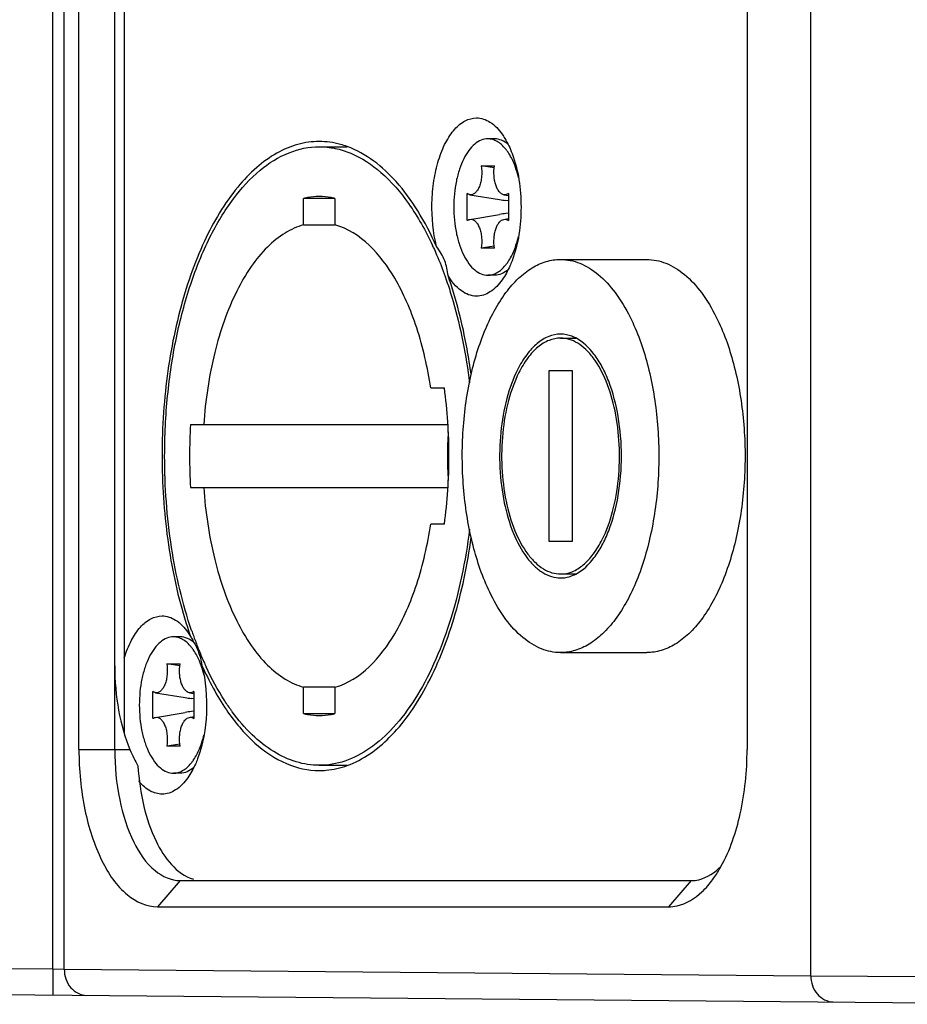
# Model space of a CAD drawing. Header units: millimetres. Extents: x 0 to 420, y 0 to 297.
# Tile 25 of 114: x 143.73 to 150.51, y 108.6 to 116.12. Entities that reach past the tile are written whole.
import ezdxf

# ---------------------------------------------------------------- set-up
doc = ezdxf.new("R2010")
doc.units = ezdxf.units.MM
doc.header["$LTSCALE"] = 23.1
doc.layers.get('0').update_dxf_attribs({"linetype": 'CONTINUOUS'})
doc.layers.add('02___PRT_ALL_AXES', color=7, linetype='CONTINUOUS')
doc.layers.add('DIM_PILOTEES', color=7, linetype='CONTINUOUS')
doc.styles.get("Standard").update_dxf_attribs({"font": 'txt', "width": 0.7})
doc.dimstyles.new('DIMSTYLE_7', dxfattribs={"dimtxt": 2.5, "dimasz": 3.5, "dimexe": 2, "dimexo": 0, "dimtad": 1, "dimdec": 0, "dimlfac": 5, "dimdsep": 46, "dimtxsty": 'STANDARD', "dimblk": '_FILLED', "dimblk1": '_FILLED', "dimblk2": '_FILLED', "dimcen": 0.09, "dimazin": 2, "dimtp": 0.2, "dimtm": 0.2, "dimtfac": 1, "dimtdec": 0, "dimtofl": 0, "dimtmove": 0, "dimatfit": 3, "dimldrblk": '_FILLED', "dimfxl": 1, "dimtolj": 1, "dimarcsym": 0})

# ---------------------------------------------------------------- blocks, each defined once
blk = doc.blocks.new('_FILLED')
at = {"color": 0, "linetype": 'BYBLOCK'}
blk.add_solid([(0, 0), (-1, 0.1429), (-1, -0.1429)], dxfattribs=at)
blk = doc.blocks.new('*D15')
at = {"layer": 'DIM_PILOTEES', "color": 2, "linetype": 'CONTINUOUS'}
for p, q in [((156.3313, 126.1068), (156.3313, 134.4986)), ((156.3313, 134.4986), (156.3313, 124.4718)), ((158.1857, 126.1068), (154.3313, 126.1068)), ((156.3313, 115.3368), (156.3313, 124.4718)), ((156.3313, 122.8368), (156.3313, 115.3368))]:
    blk.add_line(p, q, dxfattribs=at)
at = {"layer": 'DIM_PILOTEES', "color": 2, "linetype": 'CONTINUOUS', "xscale": 3.5, "yscale": 3.5, "zscale": 3.5}
for p, rotation in [((156.3313, 126.1068), 270), ((156.3313, 122.8368), 90)]:
    blk.add_blockref('_FILLED', p, dxfattribs=dict(at, rotation=rotation))

msp = doc.modelspace()

# ---------------------------------------------------------------- linework, layer by layer
at = {"color": 7, "linetype": 'CONTINUOUS'}
for p, q in [((149.7712, 108.8213), (149.7712, 123.1524)), ((143.9861, 108.8733), (143.9861, 123.1004)), ((144.0727, 108.871), (144.0727, 123.1027)), ((144.1847, 110.5468), (144.1847, 121.4268)), ((144.4579, 110.5468), (144.4579, 121.4268)), ((149.2847, 121.4268), (149.2847, 110.5468)), ((144.5311, 121.3078), (144.5311, 110.6659)), ((147.3577, 115.2068), (147.3057, 115.2068)), ((146.0191, 115.1468), (146.2332, 115.1468)), ((147.2546, 115.0003), (147.3568, 115.0003)), ((147.3548, 114.9856), (147.2546, 115.0003)), ((145.8991, 114.5506), (145.8991, 114.7522)), ((146.1391, 114.7522), (145.8991, 114.7522)), ((146.1391, 114.7522), (146.1391, 114.5506)), ((147.149, 114.5846), (147.149, 114.789)), ((147.169, 114.7808), (147.3948, 114.744)), ((147.429, 114.7808), (147.4624, 114.7754)), ((147.4624, 114.7333), (147.4438, 114.7362)), ((147.4624, 114.7333), (147.4438, 114.7362)), ((147.4624, 114.789), (147.4624, 114.5846)), ((147.169, 114.5929), (147.3948, 114.6297)), ((147.429, 114.5929), (147.4624, 114.5983)), ((147.4624, 114.6404), (147.4438, 114.6375)), ((147.4624, 114.6403), (147.4438, 114.6375)), ((145.8991, 114.5506), (146.1391, 114.5506)), ((147.3548, 114.3881), (147.2546, 114.3734)), ((147.3568, 114.3734), (147.2546, 114.3734)), ((147.3577, 114.1668), (147.3057, 114.1668)), ((147.8609, 113.6868), (147.9765, 113.6868)), ((147.7709, 113.4368), (147.7709, 112.1368)), ((147.9509, 113.4368), (147.7709, 113.4368)), ((147.9509, 112.1368), (147.9509, 113.4368)), ((146.8703, 113.3068), (146.9744, 113.3068)), ((145.0364, 113.0268), (147.0015, 113.0268)), ((145.0364, 112.5468), (147.0015, 112.5468)), ((146.9744, 112.2668), (146.8703, 112.2668)), ((147.7709, 112.1368), (147.9509, 112.1368)), ((147.8609, 111.8868), (147.9765, 111.8868)), ((145.0154, 111.442), (145.0361, 111.4104)), ((145.0456, 111.4532), (145.0451, 111.4548)), ((145.0456, 111.4532), (145.0451, 111.4548)), ((144.9577, 111.4068), (144.9057, 111.4068)), ((144.8546, 111.2003), (144.9568, 111.2003)), ((144.9548, 111.1856), (144.8546, 111.2003)), ((144.749, 110.7846), (144.749, 110.989)), ((144.769, 110.9808), (144.9948, 110.944)), ((145.029, 110.9808), (145.0624, 110.9754)), ((145.0624, 110.989), (145.0624, 110.7846)), ((145.8991, 110.8214), (145.8991, 111.0231)), ((146.1391, 111.0231), (145.8991, 111.0231)), ((146.1391, 111.0231), (146.1391, 110.8214)), ((145.0624, 110.9333), (145.0438, 110.9362)), ((145.0624, 110.9333), (145.0438, 110.9362)), ((144.769, 110.7929), (144.9948, 110.8297)), ((145.0624, 110.8404), (145.0438, 110.8375)), ((145.0624, 110.8403), (145.0438, 110.8375)), ((145.8991, 110.8214), (146.1391, 110.8214)), ((145.029, 110.7929), (145.0624, 110.7983)), ((144.1847, 110.5468), (144.5737, 110.5468)), ((144.9548, 110.5881), (144.8546, 110.5734)), ((144.9568, 110.5734), (144.8546, 110.5734)), ((146.0191, 110.4268), (146.233, 110.4268)), ((144.9577, 110.3668), (144.9057, 110.3668)), ((144.9579, 109.5468), (144.7847, 109.3468)), ((144.9579, 109.5468), (148.8579, 109.5468)), ((148.8579, 109.5468), (148.6847, 109.3468)), ((144.7847, 109.3468), (148.6847, 109.3468)), ((135.1057, 108.9508), (143.9861, 108.8733)), ((143.9861, 108.8733), (143.9844, 108.6733)), ((143.9861, 108.8733), (144.0727, 108.871)), ((144.0727, 108.871), (149.7712, 108.8213)), ((149.7712, 108.8213), (150.6372, 108.8152)), ((134.504, 108.756), (152.0211, 108.6032))]:
    msp.add_line(p, q, dxfattribs=at)
for centre, radius, start, end in [((147.145, 114.8918), 0.3806, 34.04943, 34.53465), ((148.7436, 123.0297), 8.3948, 260.75453, 261.09301), ((148.7436, 106.344), 8.3948, 98.90699, 99.24547), ((144.6117, 113.3378), 2.505, 24.4642, 24.94311), ((147.145, 114.4819), 0.3806, 325.46535, 325.95051), ((148.9709, 112.7868), 3.9418, 176.50932, 183.49068), ((149.5799, 112.7871), 2.5826, 175.89795, 180.0055), ((149.579, 112.7866), 2.5818, 179.99365, 184.14635), ((147.9663, 112.4534), 3.0872, 198.90423, 199.59781), ((147.842, 112.4087), 2.9551, 199.59, 201.32891), ((144.745, 111.0918), 0.3806, 34.04969, 34.53465), ((147.7309, 112.3658), 2.836, 201.33758, 201.7911), ((147.7024, 112.3544), 2.8053, 201.79172, 201.90688), ((147.6707, 112.3417), 2.7711, 201.90604, 202.42782), ((147.568, 112.2989), 2.6599, 202.42054, 203.99576), ((147.4704, 112.2558), 2.5533, 204.00328, 204.46427), ((147.4265, 112.2359), 2.505, 204.4642, 204.94311), ((144.4881, 110.9644), 0.6681, 19.48837, 19.96401), ((146.3436, 119.2297), 8.3948, 260.75453, 261.09301), ((146.3436, 102.544), 8.3948, 98.90699, 99.24547), ((146.6572, 111.7924), 1.6156, 216.02277, 216.31463), ((144.745, 110.6819), 0.3806, 325.46535, 325.95057), ((144.9629, 110.5693), 0.4148, 218.50219, 220.37505), ((148.4158, 109.9991), 0.7518, 319.17241, 323.67548), ((148.3505, 110.0481), 0.8334, 323.61817, 324.7455)]:
    msp.add_arc(centre, radius, start, end, dxfattribs=at)
msp.add_ellipse((144.9579, 111.1868), major_axis=(0, 1), ratio=0.5, start_param=1.570796, end_param=2.265295, dxfattribs=at)
for points, knots in [([(146.9146, 114.3846), (146.8876, 114.4934), (146.8713, 114.664), (146.8903, 114.8859), (146.9248, 115.0411), (146.9772, 115.1747), (147.0449, 115.2791), (147.1257, 115.3489), (147.1897, 115.3668), (147.2191, 115.3668)], [0, 0, 0, 0, 0.298733, 0.450019, 0.5928, 0.721001, 0.830679, 0.921671, 1, 1, 1, 1]), ([(147.2191, 115.3668), (147.2551, 115.3668), (147.3352, 115.3388), (147.3901, 115.2779), (147.4154, 115.2421)], [0, 0, 0, 0, 0.450337, 1, 1, 1, 1]), ([(146.0191, 115.1868), (145.9643, 115.1868), (145.8511, 115.171), (145.688, 115.1015), (145.5327, 114.989), (145.3297, 114.7752), (145.1155, 114.4094), (144.9347, 113.8798), (144.8293, 113.2732), (144.8072, 112.6324), (144.8697, 112.0027), (144.9701, 111.5989), (145.0361, 111.4104)], [0, 0, 0, 0, 0.038279, 0.078582, 0.122511, 0.171091, 0.283381, 0.414715, 0.559827, 0.711254, 0.860664, 1, 1, 1, 1]), ([(146.2334, 115.1483), (146.2159, 115.1546), (146.1465, 115.1767), (146.0733, 115.1868), (146.0191, 115.1868)], [0, 0, 0, 0, 0.255569, 1, 1, 1, 1]), ([(147.3057, 115.2068), (147.2885, 115.2068), (147.252, 115.1992), (147.2021, 115.1675), (147.1574, 115.1179), (147.1186, 115.0526), (147.0869, 114.9738), (147.0549, 114.8517), (147.0457, 114.7535), (147.0457, 114.6868)], [0, 0, 0, 0, 0.082259, 0.173032, 0.277728, 0.398218, 0.533743, 0.681811, 1, 1, 1, 1]), ([(147.4416, 115.1302), (147.4319, 115.142), (147.4119, 115.1633), (147.3781, 115.188), (147.3424, 115.2033), (147.3177, 115.2068), (147.3057, 115.2068)], [0, 0, 0, 0, 0.284318, 0.541185, 0.776577, 1, 1, 1, 1]), ([(147.4613, 115.1638), (147.4462, 115.1769), (147.414, 115.1985), (147.3757, 115.2068), (147.3577, 115.2068)], [0, 0, 0, 0, 0.526453, 1, 1, 1, 1]), ([(147.4154, 115.2421), (147.4228, 115.2317), (147.4526, 115.1857), (147.4757, 115.1357), (147.4906, 115.0964)], [0, 0, 0, 0, 0.23236, 1, 1, 1, 1]), ([(144.8391, 112.7868), (144.8391, 112.9405), (144.8538, 113.2436), (144.9195, 113.6832), (145.0262, 114.0893), (145.1699, 114.4469), (145.3458, 114.7432), (145.549, 114.9681), (145.7751, 115.1123), (145.9409, 115.1468), (146.0191, 115.1468)], [0, 0, 0, 0, 0.161551, 0.318469, 0.466475, 0.601945, 0.722385, 0.82704, 0.917775, 1, 1, 1, 1]), ([(146.0191, 115.1468), (146.0597, 115.1468), (146.1422, 115.1382), (146.3085, 115.0858), (146.511, 114.9506), (146.7199, 114.7058), (146.8315, 114.5052), (146.8831, 114.3943)], [0, 0, 0, 0, 0.10093, 0.204954, 0.431767, 0.695409, 1, 1, 1, 1]), ([(146.9146, 114.3846), (146.8726, 114.4787), (146.7821, 114.653), (146.5786, 114.9348), (146.3771, 115.0961), (146.2334, 115.1483)], [0, 0, 0, 0, 0.295946, 0.560716, 1, 1, 1, 1]), ([(147.4586, 115.1075), (147.4572, 115.1095), (147.4518, 115.1173), (147.446, 115.1248), (147.4416, 115.1302)], [0, 0, 0, 0, 0.255326, 1, 1, 1, 1]), ([(147.5401, 114.9121), (147.5314, 114.9482), (147.5106, 115.0151), (147.4787, 115.0778), (147.4604, 115.1049)], [0, 0, 0, 0, 0.532073, 1, 1, 1, 1]), ([(147.4906, 115.0964), (147.5394, 114.9669), (147.5789, 114.6868), (147.5394, 114.4068), (147.4906, 114.2773)], [0, 0, 0, 0, 0.5, 1, 1, 1, 1]), ([(147.2546, 115.0003), (147.2592, 114.9735), (147.2607, 114.9326), (147.253, 114.8804), (147.2428, 114.8453), (147.2287, 114.8161), (147.2113, 114.7943), (147.1909, 114.7811), (147.1757, 114.7797), (147.169, 114.7808)], [0, 0, 0, 0, 0.311259, 0.463498, 0.604297, 0.728491, 0.833501, 0.921195, 1, 1, 1, 1]), ([(147.429, 114.7808), (147.4224, 114.7819), (147.4088, 114.7876), (147.3915, 114.804), (147.3768, 114.8272), (147.365, 114.8561), (147.3568, 114.8896), (147.3509, 114.9381), (147.3527, 114.9757), (147.3568, 115.0003)], [0, 0, 0, 0, 0.080207, 0.17343, 0.283505, 0.410062, 0.550067, 0.69888, 1, 1, 1, 1]), ([(146.0191, 114.7668), (145.989, 114.7668), (145.9485, 114.7631), (145.909, 114.7547), (145.8991, 114.7522)], [0, 0, 0, 0, 0.747402, 1, 1, 1, 1]), ([(146.1391, 114.7522), (146.1292, 114.7547), (146.0898, 114.7631), (146.0493, 114.7668), (146.0191, 114.7668)], [0, 0, 0, 0, 0.252598, 1, 1, 1, 1]), ([(147.169, 114.7808), (147.1673, 114.7811), (147.1602, 114.7827), (147.1536, 114.786), (147.149, 114.789)], [0, 0, 0, 0, 0.239833, 1, 1, 1, 1]), ([(147.4624, 114.789), (147.4574, 114.7857), (147.4466, 114.7804), (147.4345, 114.7799), (147.429, 114.7808)], [0, 0, 0, 0, 0.517153, 1, 1, 1, 1]), ([(147.0457, 114.6868), (147.0457, 114.6202), (147.0549, 114.522), (147.0869, 114.3999), (147.1186, 114.3211), (147.1574, 114.2558), (147.2021, 114.2062), (147.252, 114.1745), (147.2885, 114.1668), (147.3057, 114.1668)], [0, 0, 0, 0, 0.318189, 0.466257, 0.601782, 0.722272, 0.826968, 0.917741, 1, 1, 1, 1]), ([(147.149, 114.5846), (147.1506, 114.5857), (147.1568, 114.5895), (147.1637, 114.592), (147.169, 114.5929)], [0, 0, 0, 0, 0.263488, 1, 1, 1, 1]), ([(147.169, 114.5929), (147.1757, 114.594), (147.1909, 114.5926), (147.2113, 114.5794), (147.2287, 114.5576), (147.2428, 114.5283), (147.253, 114.4933), (147.2607, 114.4411), (147.2592, 114.4002), (147.2546, 114.3734)], [0, 0, 0, 0, 0.078805, 0.166499, 0.271509, 0.395703, 0.536502, 0.688741, 1, 1, 1, 1]), ([(147.3568, 114.3734), (147.3527, 114.398), (147.3509, 114.4356), (147.3568, 114.4841), (147.365, 114.5175), (147.3768, 114.5465), (147.3915, 114.5697), (147.4088, 114.5861), (147.4224, 114.5918), (147.429, 114.5929)], [0, 0, 0, 0, 0.30112, 0.449933, 0.589938, 0.716495, 0.82657, 0.919793, 1, 1, 1, 1]), ([(147.429, 114.5929), (147.4345, 114.5938), (147.4466, 114.5933), (147.4574, 114.588), (147.4624, 114.5846)], [0, 0, 0, 0, 0.482847, 1, 1, 1, 1]), ([(145.8991, 114.5506), (145.8495, 114.5371), (145.7491, 114.4914), (145.6141, 114.3806), (145.491, 114.2292), (145.3391, 113.9663), (145.2013, 113.5615), (145.1499, 113.2121), (145.1373, 113.0268)], [0, 0, 0, 0, 0.086087, 0.181918, 0.290081, 0.411299, 0.688893, 1, 1, 1, 1]), ([(146.8703, 113.3068), (146.8467, 113.4616), (146.7962, 113.6854), (146.6913, 113.9623), (146.5399, 114.265), (146.336, 114.497), (146.1391, 114.5506)], [0, 0, 0, 0, 0.313911, 0.45785, 0.590877, 1, 1, 1, 1]), ([(147.4604, 114.2688), (147.4787, 114.2959), (147.5106, 114.3586), (147.5314, 114.4255), (147.5401, 114.4616)], [0, 0, 0, 0, 0.467925, 1, 1, 1, 1]), ([(146.8919, 114.3752), (146.8998, 114.3577), (146.9317, 114.2855), (146.9603, 114.212), (146.9803, 114.1558)], [0, 0, 0, 0, 0.24415, 1, 1, 1, 1]), ([(147.0021, 114.1633), (146.9994, 114.2019), (146.9812, 114.2816), (146.9395, 114.3514), (146.9146, 114.3846)], [0, 0, 0, 0, 0.482563, 1, 1, 1, 1]), ([(147.4906, 114.2773), (147.4854, 114.2636), (147.4647, 114.213), (147.4386, 114.1644), (147.4154, 114.1316)], [0, 0, 0, 0, 0.267639, 1, 1, 1, 1]), ([(147.3057, 114.1668), (147.3177, 114.1668), (147.3424, 114.1703), (147.3781, 114.1856), (147.4119, 114.2104), (147.4319, 114.2317), (147.4416, 114.2435)], [0, 0, 0, 0, 0.223423, 0.458815, 0.715682, 1, 1, 1, 1]), ([(147.4613, 114.2099), (147.4462, 114.1968), (147.414, 114.1752), (147.3757, 114.1668), (147.3577, 114.1668)], [0, 0, 0, 0, 0.526452, 1, 1, 1, 1]), ([(147.4416, 114.2435), (147.443, 114.2453), (147.4489, 114.2526), (147.4545, 114.2603), (147.4586, 114.2662)], [0, 0, 0, 0, 0.244736, 1, 1, 1, 1]), ([(146.9803, 114.1558), (147.0025, 114.0936), (147.0871, 113.829), (147.1401, 113.5548), (147.1657, 113.3448)], [0, 0, 0, 0, 0.237841, 1, 1, 1, 1]), ([(147.1786, 113.4055), (147.1696, 113.4725), (147.1294, 113.7289), (147.0656, 113.9821), (147.0021, 114.1633)], [0, 0, 0, 0, 0.260365, 1, 1, 1, 1]), ([(147.2191, 114.0068), (147.1784, 114.0068), (147.0864, 114.0441), (147.0287, 114.1193), (147.0021, 114.1633)], [0, 0, 0, 0, 0.441799, 1, 1, 1, 1]), ([(147.4154, 114.1316), (147.3901, 114.0958), (147.3352, 114.0349), (147.2551, 114.0068), (147.2191, 114.0068)], [0, 0, 0, 0, 0.549663, 1, 1, 1, 1]), ([(147.8609, 113.7168), (147.8301, 113.7168), (147.7648, 113.7032), (147.6757, 113.6464), (147.5956, 113.5578), (147.5124, 113.4175), (147.4417, 113.2181), (147.398, 112.9651), (147.3916, 112.6974), (147.4231, 112.4369), (147.4899, 112.2052), (147.5748, 112.0426), (147.658, 111.9464), (147.7222, 111.8956), (147.7903, 111.8641), (147.838, 111.8568), (147.8609, 111.8568)], [0, 0, 0, 0, 0.041125, 0.086504, 0.138845, 0.199082, 0.303068, 0.419174, 0.540451, 0.65912, 0.767811, 0.860912, 0.900922, 0.936776, 0.969328, 1, 1, 1, 1]), ([(147.8609, 113.6868), (147.8311, 113.6868), (147.7679, 113.6737), (147.6817, 113.6187), (147.6042, 113.5329), (147.5237, 113.3972), (147.4552, 113.2042), (147.4129, 112.9593), (147.4067, 112.7002), (147.4373, 112.4482), (147.5019, 112.2239), (147.584, 112.0666), (147.6645, 111.9735), (147.7267, 111.9244), (147.7926, 111.8939), (147.8387, 111.8868), (147.8609, 111.8868)], [0, 0, 0, 0, 0.041125, 0.086504, 0.138845, 0.199082, 0.303068, 0.419174, 0.540451, 0.65912, 0.767811, 0.860912, 0.900922, 0.936776, 0.969328, 1, 1, 1, 1]), ([(147.9766, 113.6876), (147.9673, 113.6924), (147.9309, 113.7088), (147.8905, 113.7168), (147.8609, 113.7168)], [0, 0, 0, 0, 0.260465, 1, 1, 1, 1]), ([(147.8609, 111.8868), (147.8908, 111.8868), (147.954, 111.9), (148.0402, 111.955), (148.1177, 112.0408), (148.1982, 112.1765), (148.2667, 112.3695), (148.309, 112.6144), (148.3152, 112.8735), (148.2846, 113.1255), (148.22, 113.3498), (148.1379, 113.5071), (148.0574, 113.6002), (147.9952, 113.6493), (147.9293, 113.6798), (147.8832, 113.6868), (147.8609, 113.6868)], [0, 0, 0, 0, 0.041125, 0.086504, 0.138845, 0.199082, 0.303068, 0.419174, 0.540451, 0.65912, 0.767811, 0.860912, 0.900922, 0.936776, 0.969328, 1, 1, 1, 1]), ([(147.9766, 111.8861), (148.0318, 111.9144), (148.1061, 111.9869), (148.1808, 112.1061), (148.2517, 112.263), (148.3104, 112.4922), (148.334, 112.7868), (148.3104, 113.0815), (148.2517, 113.3106), (148.1808, 113.4676), (148.1061, 113.5868), (148.0318, 113.6593), (147.9766, 113.6876)], [0, 0, 0, 0, 0.092896, 0.148722, 0.210628, 0.349355, 0.5, 0.650645, 0.789372, 0.851278, 0.907104, 1, 1, 1, 1]), ([(145.0451, 111.4548), (144.9746, 111.6608), (144.872, 112.1025), (144.8391, 112.5538), (144.8391, 112.7868)], [0, 0, 0, 0, 0.483003, 1, 1, 1, 1]), ([(145.1373, 112.5468), (145.1499, 112.3615), (145.2013, 112.0122), (145.3391, 111.6074), (145.491, 111.3445), (145.6141, 111.1931), (145.7491, 111.0823), (145.8495, 111.0366), (145.8991, 111.0231)], [0, 0, 0, 0, 0.311107, 0.588701, 0.709919, 0.818082, 0.913913, 1, 1, 1, 1]), ([(146.1391, 111.0231), (146.336, 111.0767), (146.5399, 111.3087), (146.6913, 111.6114), (146.7962, 111.8883), (146.8467, 112.1121), (146.8703, 112.2668)], [0, 0, 0, 0, 0.409123, 0.54215, 0.686089, 1, 1, 1, 1]), ([(147.1657, 112.2289), (147.1361, 111.9856), (147.0643, 111.6337), (146.9021, 111.2051), (146.7603, 110.9366), (146.5977, 110.7176), (146.4177, 110.5538), (146.2234, 110.4509), (146.0852, 110.4269), (146.0191, 110.4269)], [0, 0, 0, 0, 0.320421, 0.465731, 0.597998, 0.716152, 0.820564, 0.913595, 1, 1, 1, 1]), ([(146.2332, 110.4253), (146.3538, 110.4691), (146.5256, 110.5931), (146.709, 110.8135), (146.8919, 111.1097), (147.0693, 111.5634), (147.1504, 111.9573), (147.1785, 112.1674)], [0, 0, 0, 0, 0.186782, 0.296221, 0.417229, 0.691533, 1, 1, 1, 1]), ([(147.8609, 111.8568), (147.8707, 111.8568), (147.9107, 111.8593), (147.9497, 111.8722), (147.9766, 111.8861)], [0, 0, 0, 0, 0.243756, 1, 1, 1, 1]), ([(144.5311, 111.2481), (144.5454, 111.2936), (144.5781, 111.3765), (144.6457, 111.48), (144.7262, 111.5491), (144.7899, 111.5668), (144.8191, 111.5668)], [0, 0, 0, 0, 0.314635, 0.583844, 0.807364, 1, 1, 1, 1]), ([(144.8191, 111.5668), (144.8551, 111.5668), (144.9352, 111.5388), (144.9901, 111.4779), (145.0154, 111.4421)], [0, 0, 0, 0, 0.45029, 1, 1, 1, 1]), ([(144.9057, 111.4068), (144.8885, 111.4068), (144.852, 111.3992), (144.8021, 111.3675), (144.7574, 111.3179), (144.7186, 111.2526), (144.6869, 111.1738), (144.6549, 111.0517), (144.6457, 110.9535), (144.6457, 110.8868)], [0, 0, 0, 0, 0.082259, 0.173032, 0.277728, 0.398218, 0.533743, 0.681811, 1, 1, 1, 1]), ([(145.0416, 111.3302), (145.0319, 111.342), (145.0119, 111.3633), (144.9781, 111.388), (144.9424, 111.4033), (144.9177, 111.4068), (144.9057, 111.4068)], [0, 0, 0, 0, 0.284318, 0.541185, 0.776577, 1, 1, 1, 1]), ([(145.065, 111.3605), (145.0495, 111.3745), (145.0164, 111.3977), (144.9764, 111.4068), (144.9577, 111.4068)], [0, 0, 0, 0, 0.528169, 1, 1, 1, 1]), ([(145.0361, 111.4104), (145.0422, 111.4007), (145.0648, 111.3633), (145.0844, 111.3238), (145.0961, 111.2936)], [0, 0, 0, 0, 0.259766, 1, 1, 1, 1]), ([(145.0586, 111.3075), (145.0572, 111.3095), (145.0518, 111.3173), (145.046, 111.3248), (145.0416, 111.3302)], [0, 0, 0, 0, 0.255326, 1, 1, 1, 1]), ([(145.1161, 111.1925), (145.1123, 111.203), (145.097, 111.242), (145.0775, 111.2794), (145.0604, 111.3049)], [0, 0, 0, 0, 0.267007, 1, 1, 1, 1]), ([(145.0961, 111.2936), (145.0995, 111.2847), (145.1117, 111.2508), (145.12, 111.2154), (145.1237, 111.1891)], [0, 0, 0, 0, 0.263794, 1, 1, 1, 1]), ([(144.8546, 111.2003), (144.8592, 111.1735), (144.8607, 111.1326), (144.853, 111.0804), (144.8428, 111.0453), (144.8287, 111.0161), (144.8113, 110.9943), (144.7909, 110.9811), (144.7757, 110.9797), (144.769, 110.9808)], [0, 0, 0, 0, 0.311259, 0.463498, 0.604297, 0.728491, 0.833501, 0.921195, 1, 1, 1, 1]), ([(145.029, 110.9808), (145.0224, 110.9819), (145.0088, 110.9876), (144.9915, 111.004), (144.9768, 111.0272), (144.965, 111.0561), (144.9568, 111.0896), (144.9509, 111.1381), (144.9527, 111.1757), (144.9568, 111.2003)], [0, 0, 0, 0, 0.080207, 0.17343, 0.283505, 0.410062, 0.550067, 0.69888, 1, 1, 1, 1]), ([(145.1237, 111.1891), (145.1531, 111.0704), (145.1731, 110.8281), (145.1321, 110.5875), (145.0906, 110.4774)], [0, 0, 0, 0, 0.509681, 1, 1, 1, 1]), ([(145.1396, 111.114), (145.1381, 111.1204), (145.1318, 111.145), (145.1243, 111.1694), (145.1179, 111.1873)], [0, 0, 0, 0, 0.256178, 1, 1, 1, 1]), ([(145.1237, 111.1891), (145.1763, 111.0713), (145.2904, 110.858), (145.5067, 110.5971), (145.7513, 110.428), (145.9337, 110.3868), (146.0191, 110.3868)], [0, 0, 0, 0, 0.306181, 0.570659, 0.797208, 1, 1, 1, 1]), ([(145.3505, 110.8422), (145.3324, 110.8671), (145.259, 110.9745), (145.197, 111.0894), (145.1551, 111.1794)], [0, 0, 0, 0, 0.236717, 1, 1, 1, 1]), ([(144.769, 110.9808), (144.7673, 110.9811), (144.7602, 110.9827), (144.7536, 110.986), (144.749, 110.989)], [0, 0, 0, 0, 0.239833, 1, 1, 1, 1]), ([(145.0624, 110.989), (145.0574, 110.9857), (145.0466, 110.9804), (145.0345, 110.9799), (145.029, 110.9808)], [0, 0, 0, 0, 0.517153, 1, 1, 1, 1]), ([(144.6457, 110.8868), (144.6457, 110.8202), (144.6549, 110.722), (144.6869, 110.5999), (144.7186, 110.5211), (144.7574, 110.4558), (144.8021, 110.4062), (144.852, 110.3745), (144.8885, 110.3668), (144.9057, 110.3668)], [0, 0, 0, 0, 0.318189, 0.466257, 0.601782, 0.722272, 0.826968, 0.917741, 1, 1, 1, 1]), ([(146.0191, 110.4269), (145.9599, 110.4269), (145.8372, 110.4458), (145.662, 110.5282), (145.4971, 110.6605), (145.4013, 110.7731), (145.3554, 110.8356)], [0, 0, 0, 0, 0.219934, 0.453643, 0.711645, 1, 1, 1, 1]), ([(145.8991, 110.8214), (145.909, 110.819), (145.9485, 110.8106), (145.989, 110.8068), (146.0191, 110.8068)], [0, 0, 0, 0, 0.252598, 1, 1, 1, 1]), ([(146.0191, 110.8068), (146.0493, 110.8068), (146.0898, 110.8106), (146.1292, 110.819), (146.1391, 110.8214)], [0, 0, 0, 0, 0.747402, 1, 1, 1, 1]), ([(144.749, 110.7846), (144.7506, 110.7857), (144.7568, 110.7895), (144.7637, 110.792), (144.769, 110.7929)], [0, 0, 0, 0, 0.263488, 1, 1, 1, 1]), ([(144.769, 110.7929), (144.7757, 110.794), (144.7909, 110.7926), (144.8113, 110.7794), (144.8287, 110.7576), (144.8428, 110.7283), (144.853, 110.6933), (144.8607, 110.6411), (144.8592, 110.6002), (144.8546, 110.5734)], [0, 0, 0, 0, 0.078805, 0.166499, 0.271509, 0.395703, 0.536502, 0.688741, 1, 1, 1, 1]), ([(144.9568, 110.5734), (144.9527, 110.598), (144.9509, 110.6356), (144.9568, 110.6841), (144.965, 110.7175), (144.9768, 110.7465), (144.9915, 110.7697), (145.0088, 110.7861), (145.0224, 110.7918), (145.029, 110.7929)], [0, 0, 0, 0, 0.30112, 0.449933, 0.589938, 0.716495, 0.82657, 0.919793, 1, 1, 1, 1]), ([(145.029, 110.7929), (145.0345, 110.7938), (145.0466, 110.7933), (145.0574, 110.788), (145.0624, 110.7846)], [0, 0, 0, 0, 0.482847, 1, 1, 1, 1]), ([(145.0604, 110.4688), (145.0782, 110.4953), (145.1096, 110.5564), (145.1302, 110.6217), (145.1389, 110.6569)], [0, 0, 0, 0, 0.468365, 1, 1, 1, 1]), ([(144.1847, 110.5468), (144.1847, 110.393), (144.2116, 110.1011), (144.3326, 109.718), (144.5141, 109.4366), (144.7023, 109.3468), (144.7847, 109.3468)], [0, 0, 0, 0, 0.319621, 0.603861, 0.82885, 1, 1, 1, 1]), ([(144.4579, 110.5468), (144.4579, 110.4186), (144.4803, 110.1754), (144.5812, 109.8562), (144.7323, 109.6216), (144.8892, 109.5468), (144.9579, 109.5468)], [0, 0, 0, 0, 0.319637, 0.603842, 0.828843, 1, 1, 1, 1]), ([(149.0854, 109.6536), (149.1552, 109.7788), (149.2541, 110.0751), (149.2847, 110.3829), (149.2847, 110.5468)], [0, 0, 0, 0, 0.466505, 1, 1, 1, 1]), ([(144.9057, 110.3668), (144.9177, 110.3668), (144.9424, 110.3703), (144.9781, 110.3856), (145.0119, 110.4104), (145.0319, 110.4317), (145.0416, 110.4435)], [0, 0, 0, 0, 0.223423, 0.458815, 0.715682, 1, 1, 1, 1]), ([(145.0906, 110.4774), (145.0854, 110.4637), (145.0648, 110.413), (145.0386, 110.3644), (145.0154, 110.3316)], [0, 0, 0, 0, 0.267645, 1, 1, 1, 1]), ([(145.0416, 110.4435), (145.043, 110.4453), (145.0489, 110.4526), (145.0545, 110.4603), (145.0586, 110.4662)], [0, 0, 0, 0, 0.244736, 1, 1, 1, 1]), ([(144.6349, 110.4235), (144.6414, 110.3191), (144.6702, 110.1202), (144.7718, 109.8087), (144.9281, 109.596), (145.058, 109.5576)], [0, 0, 0, 0, 0.313462, 0.593932, 1, 1, 1, 1]), ([(145.0614, 110.41), (145.0463, 110.3969), (145.0141, 110.3752), (144.9757, 110.3668), (144.9577, 110.3668)], [0, 0, 0, 0, 0.526513, 1, 1, 1, 1]), ([(146.0191, 110.3868), (146.0371, 110.3868), (146.1097, 110.3901), (146.1817, 110.4067), (146.2332, 110.4253)], [0, 0, 0, 0, 0.246682, 1, 1, 1, 1]), ([(144.8191, 110.2068), (144.7883, 110.2068), (144.7209, 110.2267), (144.6703, 110.2731), (144.6469, 110.3006)], [0, 0, 0, 0, 0.459929, 1, 1, 1, 1]), ([(145.0154, 110.3316), (144.9901, 110.2958), (144.9352, 110.2349), (144.8551, 110.2068), (144.8191, 110.2068)], [0, 0, 0, 0, 0.549666, 1, 1, 1, 1]), ([(148.8579, 109.5468), (148.8776, 109.5468), (148.9631, 109.5571), (149.0389, 109.609), (149.0848, 109.6558)], [0, 0, 0, 0, 0.230797, 1, 1, 1, 1]), ([(148.6847, 109.3468), (148.7068, 109.3468), (148.8017, 109.3574), (148.8875, 109.4115), (148.9404, 109.4613)], [0, 0, 0, 0, 0.232983, 1, 1, 1, 1]), ([(144.0727, 108.871), (144.0726, 108.8212), (144.103, 108.7214), (144.1991, 108.6714), (144.2442, 108.671)], [0, 0, 0, 0, 0.52525, 1, 1, 1, 1]), ([(149.7712, 108.8213), (149.7711, 108.7715), (149.8014, 108.6717), (149.8976, 108.6217), (149.9426, 108.6213)], [0, 0, 0, 0, 0.525251, 1, 1, 1, 1])]:
    msp.add_open_spline(points, degree=3, knots=knots, dxfattribs=at)
for points in [[(146.9744, 112.2668), (146.9978, 112.439), (147.0204, 112.7868), (146.9978, 113.1347), (146.9744, 113.3068)], [(144.5737, 110.5468), (144.5923, 110.5023), (144.6128, 110.4609), (144.6349, 110.4235)], [(149.0311, 109.5671), (149.0508, 109.5949), (149.0688, 109.6239), (149.0854, 109.6536)], [(148.9404, 109.4613), (148.9559, 109.4759), (148.9707, 109.4915), (148.9847, 109.5076)]]:
    msp.add_open_spline(points, degree=3, dxfattribs=at)
at = {"layer": '02___PRT_ALL_AXES', "color": 7, "linetype": 'CONTINUOUS'}
for p, q in [((147.8609, 114.2868), (148.5191, 114.2868)), ((147.8609, 111.2868), (148.5191, 111.2868))]:
    msp.add_line(p, q, dxfattribs=at)
for points in [[(147.8609, 111.2868), (147.8112, 111.2868), (147.7059, 111.3088), (147.5621, 111.4005), (147.433, 111.5434), (147.2988, 111.7696), (147.1847, 112.0913), (147.1142, 112.4994), (147.1039, 112.9312), (147.1548, 113.3512), (147.2625, 113.725), (147.3993, 113.9873), (147.5336, 114.1425), (147.6372, 114.2243), (147.747, 114.2752), (147.8239, 114.2868), (147.8609, 114.2868)], [(147.8609, 114.2868), (147.9107, 114.2868), (148.016, 114.2649), (148.1597, 114.1732), (148.2889, 114.0303), (148.4231, 113.8041), (148.5372, 113.4824), (148.6077, 113.0743), (148.618, 112.6425), (148.5671, 112.2225), (148.4594, 111.8486), (148.3225, 111.5864), (148.1883, 111.4312), (148.0847, 111.3494), (147.9749, 111.2985), (147.898, 111.2868), (147.8609, 111.2868)], [(148.5191, 114.2868), (148.5688, 114.2868), (148.6742, 114.2649), (148.8179, 114.1732), (148.9471, 114.0303), (149.0813, 113.8041), (149.1953, 113.4824), (149.2659, 113.0743), (149.2762, 112.6425), (149.2253, 112.2225), (149.1176, 111.8486), (148.9807, 111.5864), (148.8465, 111.4312), (148.7429, 111.3494), (148.633, 111.2985), (148.5562, 111.2868), (148.5191, 111.2868)]]:
    msp.add_open_spline(points, degree=3, knots=[0, 0, 0, 0, 0.041125, 0.086504, 0.138845, 0.199082, 0.303068, 0.419173, 0.540451, 0.659119, 0.767811, 0.860911, 0.900921, 0.936778, 0.969325, 1, 1, 1, 1], dxfattribs=at)

# ---------------------------------------------------------------- dimensions: what is measured, and where the dimension line sits
at = {"layer": 'DIM_PILOTEES', "color": 2, "linetype": 'CONTINUOUS'}
dim = msp.add_linear_dim(base=(156.3313, 122.8368), p1=(154.3313, 126.1068), p2=(134.7957, 122.8368), angle=270, dimstyle='DIMSTYLE_7', dxfattribs=at)
dim.commit()
dim.dimension.update_dxf_attribs({"geometry": '*D15', "text_midpoint": (156.3313, 131.1057), "dimtype": 160})

doc.saveas('drawing.dxf')
